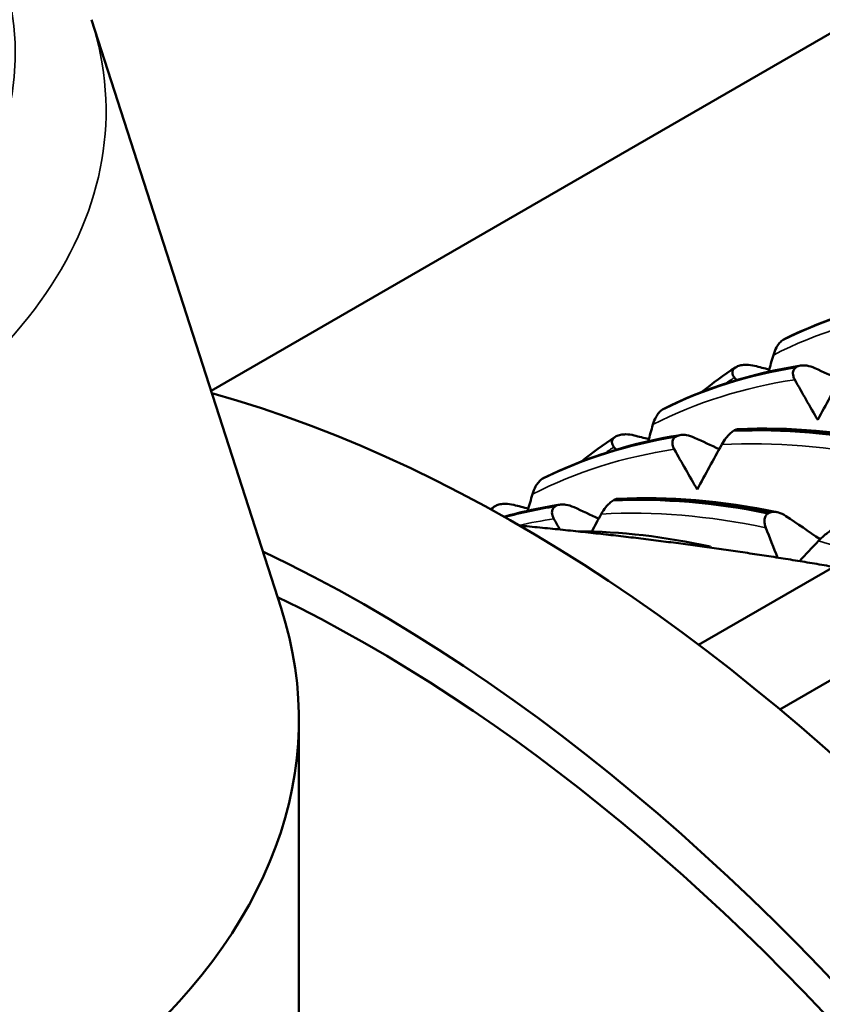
# Model space of a CAD drawing. Header units: millimetres. Extents: x 39 to 198, y 81 to 244.
# Tile 18 of 32: x 170.92 to 179.48, y 124.95 to 135.45. Entities that reach past the tile are written whole.
import ezdxf

# ---------------------------------------------------------------- set-up
doc = ezdxf.new("R2010")
doc.units = ezdxf.units.MM
doc.layers.add('Видимые тонкие (ГОСТ)', color=7, linetype='Continuous', lineweight=35)
doc.layers.add('Видимый контур (ГОСТ)', color=7, linetype='Continuous', lineweight=50)

msp = doc.modelspace()

# ---------------------------------------------------------------- linework, layer by layer
at = {"layer": 'Видимые тонкие (ГОСТ)'}
for centre, major_axis, start_param, end_param in [((162.647, 135.089), (8.226, 0), 4.260786, 6.734788), ((162.647, 134.477), (9.194, 0), 4.227469, 6.467093)]:
    msp.add_ellipse(centre, major_axis=major_axis, ratio=0.57735, start_param=start_param, end_param=end_param, dxfattribs=at)
for points in [[(180.467, 132.351), (179.927, 132.27), (179.42, 132.11), (178.955, 131.873)], [(178.54, 131.633), (178.508, 131.612), (178.475, 131.591), (178.443, 131.569)], [(179.183, 131.609), (178.643, 131.529), (178.136, 131.369), (177.671, 131.131)], [(177.256, 130.892), (177.223, 130.871), (177.191, 130.849), (177.159, 130.827)], [(180.158, 130.773), (179.552, 130.901), (178.963, 130.95), (178.404, 130.919)], [(177.899, 130.868), (177.359, 130.788), (176.851, 130.627), (176.387, 130.39)], [(178.874, 130.032), (178.268, 130.16), (177.679, 130.209), (177.12, 130.178)], [(176.615, 130.126), (176.489, 130.108), (176.365, 130.085), (176.242, 130.057)], [(181.316, 129.133), (180.683, 129.461), (180.053, 129.715), (179.436, 129.892)]]:
    msp.add_open_spline(points, degree=3, dxfattribs=at)
at = {"layer": 'Видимый контур (ГОСТ)'}
for p, q in [((172.961, 131.492), (183.153, 137.376)), ((171.686, 135.448), (173.708, 129.174)), ((179.07, 132.042), (179.058, 132.035)), ((178.552, 131.742), (178.564, 131.749)), ((179.198, 131.743), (179.21, 131.75)), ((177.786, 131.3), (177.774, 131.293)), ((177.268, 131.001), (177.28, 131.008)), ((177.914, 131.002), (177.926, 131.009)), ((178.542, 131.071), (178.53, 131.064)), ((176.502, 130.559), (176.49, 130.552)), ((175.983, 130.26), (175.995, 130.266)), ((176.629, 130.26), (176.641, 130.267)), ((177.258, 130.33), (177.246, 130.323)), ((178.898, 130.185), (178.91, 130.192)), ((178.269, 129.822), (178.283, 129.83)), ((178.283, 129.83), (178.292, 129.819)), ((178.158, 128.783), (179.599, 129.615)), ((179.024, 128.096), (180.627, 129.022)), ((173.897, 127.986), (173.897, 123.903))]:
    msp.add_line(p, q, dxfattribs=at)
for centre, major_axis, start_param, end_param in [((176.224, 115.167), (9.125, -15.805), 0, 2.611139), ((181.032, 117.943), (-6.6, 11.432), 5.796782, 5.95966), ((174.668, 114.269), (9.125, -15.805), 6.132668, 8.728989), ((174.668, 114.269), (8.875, -15.372), 0.110663, 2.435851), ((162.647, 127.986), (11.25, 0), 5.678086, 6.467093)]:
    msp.add_ellipse(centre, major_axis=major_axis, ratio=0.57735, start_param=start_param, end_param=end_param, dxfattribs=at)
for points in [[(179.058, 132.035), (179.498, 132.253), (179.975, 132.404), (180.482, 132.484)], [(180.494, 132.491), (179.987, 132.411), (179.51, 132.26), (179.07, 132.042)], [(179.071, 132.042), (179.522, 132.266), (180.013, 132.421), (180.531, 132.503)], [(178.955, 131.873), (178.938, 131.814), (178.921, 131.755), (178.905, 131.696)], [(177.774, 131.293), (178.214, 131.512), (178.691, 131.663), (179.198, 131.743)], [(177.786, 131.3), (178.238, 131.525), (178.729, 131.68), (179.247, 131.761)], [(179.21, 131.75), (178.703, 131.67), (178.226, 131.519), (177.786, 131.3)], [(178.193, 131.48), (178.309, 131.573), (178.428, 131.66), (178.551, 131.742)], [(178.755, 131.758), (178.807, 131.745), (178.859, 131.731), (178.911, 131.718)], [(179.398, 131.733), (179.486, 131.693), (179.574, 131.652), (179.661, 131.611)], [(178.562, 131.606), (178.555, 131.615), (178.548, 131.624), (178.54, 131.633)], [(179.688, 131.661), (179.601, 131.501), (179.514, 131.341), (179.428, 131.182)], [(179.428, 131.182), (179.345, 131.324), (179.264, 131.467), (179.183, 131.609)], [(177.671, 131.131), (177.654, 131.072), (177.637, 131.013), (177.62, 130.954)], [(178.578, 131.082), (179.122, 131.108), (179.693, 131.06), (180.277, 130.94)], [(176.49, 130.552), (176.93, 130.77), (177.407, 130.921), (177.914, 131.002)], [(176.502, 130.559), (176.953, 130.783), (177.445, 130.938), (177.962, 131.02)], [(177.926, 131.009), (177.419, 130.928), (176.942, 130.777), (176.502, 130.559)], [(176.909, 130.738), (177.024, 130.831), (177.144, 130.919), (177.267, 131.001)], [(177.471, 131.016), (177.523, 131.003), (177.575, 130.99), (177.627, 130.977)], [(178.53, 131.064), (179.058, 131.089), (179.612, 131.042), (180.182, 130.926)], [(180.194, 130.933), (179.624, 131.049), (179.07, 131.096), (178.542, 131.071)], [(177.278, 130.865), (177.271, 130.874), (177.263, 130.883), (177.256, 130.892)], [(178.114, 130.992), (178.202, 130.951), (178.29, 130.911), (178.377, 130.87)], [(178.404, 130.919), (178.317, 130.76), (178.23, 130.6), (178.143, 130.44)], [(178.143, 130.44), (178.061, 130.583), (177.979, 130.725), (177.899, 130.868)], [(176.387, 130.39), (176.37, 130.331), (176.353, 130.272), (176.336, 130.213)], [(177.294, 130.341), (177.838, 130.367), (178.409, 130.319), (178.993, 130.199)], [(176.082, 130.149), (176.276, 130.203), (176.475, 130.246), (176.678, 130.278)], [(176.641, 130.267), (176.452, 130.237), (176.266, 130.197), (176.085, 130.147)], [(176.089, 130.145), (176.265, 130.192), (176.445, 130.231), (176.629, 130.26)], [(176.187, 130.275), (176.239, 130.262), (176.291, 130.249), (176.343, 130.236)], [(177.246, 130.323), (177.774, 130.347), (178.328, 130.301), (178.898, 130.185)], [(178.91, 130.192), (178.34, 130.308), (177.786, 130.354), (177.258, 130.33)], [(175.938, 130.229), (175.953, 130.239), (175.968, 130.249), (175.983, 130.259)], [(176.83, 130.251), (176.918, 130.21), (177.005, 130.169), (177.093, 130.128)], [(177.12, 130.178), (177.086, 130.115), (177.052, 130.053), (177.018, 129.991)], [(179.089, 130.156), (179.211, 130.074), (179.332, 129.992), (179.453, 129.909)], [(176.679, 130.013), (176.657, 130.051), (176.636, 130.089), (176.615, 130.126)], [(178.999, 129.714), (178.957, 129.82), (178.916, 129.926), (178.874, 130.032)], [(179.436, 129.892), (179.368, 129.82), (179.3, 129.748), (179.232, 129.676)]]:
    msp.add_open_spline(points, degree=3, dxfattribs=at)
for points, knots in [([(179.058, 132.035), (179.052, 132.031), (179.045, 132.026), (179.033, 132.015), (179.027, 132.009), (179.009, 131.988), (178.998, 131.972), (178.975, 131.93), (178.963, 131.902), (178.955, 131.873)], [-0.02234974, -0.02234974, -0.02234974, -0.02234974, -0.0193503, -0.0193503, -0.01627138, -0.01627138, -0.00971082, -0.00971082, 0, 0, 0, 0]), ([(178.54, 131.633), (178.533, 131.642), (178.528, 131.651), (178.52, 131.668), (178.518, 131.677), (178.518, 131.697), (178.521, 131.708), (178.533, 131.727), (178.541, 131.735), (178.552, 131.742)], [-0.02001764, -0.02001764, -0.02001764, -0.02001764, -0.01517559, -0.01517559, -0.01064091, -0.01064091, -0.00496205, -0.00496205, 0, 0, 0, 0]), ([(178.564, 131.749), (178.57, 131.753), (178.578, 131.756), (178.593, 131.761), (178.601, 131.763), (178.628, 131.768), (178.648, 131.77), (178.695, 131.769), (178.726, 131.765), (178.755, 131.758)], [-0.02234974, -0.02234974, -0.02234974, -0.02234974, -0.0193503, -0.0193503, -0.01627138, -0.01627138, -0.00971082, -0.00971082, 0, 0, 0, 0]), ([(179.183, 131.609), (179.177, 131.621), (179.171, 131.633), (179.165, 131.655), (179.163, 131.667), (179.163, 131.691), (179.166, 131.704), (179.178, 131.727), (179.187, 131.736), (179.198, 131.743)], [-0.02001764, -0.02001764, -0.02001764, -0.02001764, -0.01517559, -0.01517559, -0.01064091, -0.01064091, -0.00496205, -0.00496205, 0, 0, 0, 0]), ([(179.21, 131.75), (179.216, 131.753), (179.223, 131.756), (179.239, 131.76), (179.247, 131.762), (179.274, 131.764), (179.293, 131.763), (179.34, 131.756), (179.369, 131.747), (179.398, 131.733)], [-0.02234974, -0.02234974, -0.02234974, -0.02234974, -0.0193503, -0.0193503, -0.01627138, -0.01627138, -0.00971082, -0.00971082, 0, 0, 0, 0]), ([(177.774, 131.293), (177.767, 131.289), (177.761, 131.284), (177.749, 131.274), (177.743, 131.267), (177.725, 131.247), (177.714, 131.231), (177.691, 131.189), (177.679, 131.161), (177.671, 131.131)], [-0.02234974, -0.02234974, -0.02234974, -0.02234974, -0.0193503, -0.0193503, -0.01627138, -0.01627138, -0.00971082, -0.00971082, 0, 0, 0, 0]), ([(177.256, 130.892), (177.249, 130.9), (177.244, 130.909), (177.236, 130.927), (177.234, 130.936), (177.234, 130.955), (177.236, 130.966), (177.248, 130.986), (177.257, 130.994), (177.268, 131.001)], [-0.02001764, -0.02001764, -0.02001764, -0.02001764, -0.01517559, -0.01517559, -0.01064091, -0.01064091, -0.00496205, -0.00496205, 0, 0, 0, 0]), ([(177.28, 131.008), (177.286, 131.011), (177.293, 131.014), (177.309, 131.019), (177.317, 131.021), (177.344, 131.027), (177.363, 131.028), (177.411, 131.028), (177.441, 131.024), (177.471, 131.016)], [-0.02234974, -0.02234974, -0.02234974, -0.02234974, -0.0193503, -0.0193503, -0.01627138, -0.01627138, -0.00971082, -0.00971082, 0, 0, 0, 0]), ([(177.899, 130.868), (177.892, 130.879), (177.887, 130.891), (177.88, 130.914), (177.879, 130.925), (177.879, 130.95), (177.882, 130.963), (177.894, 130.985), (177.903, 130.994), (177.914, 131.002)], [-0.02001764, -0.02001764, -0.02001764, -0.02001764, -0.01517559, -0.01517559, -0.01064091, -0.01064091, -0.00496205, -0.00496205, 0, 0, 0, 0]), ([(177.926, 131.009), (177.932, 131.012), (177.939, 131.014), (177.955, 131.019), (177.963, 131.02), (177.989, 131.023), (178.008, 131.022), (178.056, 131.015), (178.085, 131.005), (178.114, 130.992)], [-0.02234974, -0.02234974, -0.02234974, -0.02234974, -0.0193503, -0.0193503, -0.01627138, -0.01627138, -0.00971082, -0.00971082, 0, 0, 0, 0]), ([(178.53, 131.064), (178.524, 131.06), (178.517, 131.056), (178.504, 131.045), (178.498, 131.04), (178.477, 131.021), (178.464, 131.006), (178.434, 130.969), (178.418, 130.945), (178.404, 130.919)], [-0.02234974, -0.02234974, -0.02234974, -0.02234974, -0.0193503, -0.0193503, -0.01627138, -0.01627138, -0.00971082, -0.00971082, 0, 0, 0, 0]), ([(178.578, 131.082), (178.577, 131.082), (178.575, 131.082), (178.564, 131.081), (178.553, 131.077), (178.542, 131.071)], [-0.005917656, -0.005917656, -0.005917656, -0.005917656, -0.004962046, -0.004962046, 0, 0, 0, 0]), ([(176.49, 130.552), (176.483, 130.548), (176.477, 130.543), (176.465, 130.532), (176.459, 130.526), (176.441, 130.505), (176.43, 130.489), (176.407, 130.448), (176.395, 130.419), (176.387, 130.39)], [-0.02234974, -0.02234974, -0.02234974, -0.02234974, -0.0193503, -0.0193503, -0.01627138, -0.01627138, -0.00971082, -0.00971082, 0, 0, 0, 0]), ([(175.995, 130.266), (176.002, 130.27), (176.009, 130.273), (176.025, 130.278), (176.033, 130.28), (176.06, 130.285), (176.079, 130.287), (176.127, 130.286), (176.157, 130.282), (176.187, 130.275)], [-0.02234974, -0.02234974, -0.02234974, -0.02234974, -0.0193503, -0.0193503, -0.01627138, -0.01627138, -0.00971082, -0.00971082, 0, 0, 0, 0]), ([(176.615, 130.126), (176.608, 130.138), (176.603, 130.15), (176.596, 130.173), (176.594, 130.184), (176.595, 130.208), (176.598, 130.221), (176.61, 130.244), (176.618, 130.253), (176.629, 130.26)], [-0.02001764, -0.02001764, -0.02001764, -0.02001764, -0.01517559, -0.01517559, -0.01064091, -0.01064091, -0.00496205, -0.00496205, 0, 0, 0, 0]), ([(176.641, 130.267), (176.648, 130.27), (176.655, 130.273), (176.67, 130.277), (176.679, 130.279), (176.705, 130.281), (176.724, 130.281), (176.771, 130.273), (176.801, 130.264), (176.83, 130.251)], [-0.02234974, -0.02234974, -0.02234974, -0.02234974, -0.0193503, -0.0193503, -0.01627138, -0.01627138, -0.00971081, -0.00971081, 0, 0, 0, 0]), ([(177.246, 130.323), (177.239, 130.319), (177.233, 130.314), (177.22, 130.304), (177.213, 130.298), (177.193, 130.279), (177.18, 130.265), (177.15, 130.228), (177.134, 130.203), (177.12, 130.178)], [-0.02234974, -0.02234974, -0.02234974, -0.02234974, -0.0193503, -0.0193503, -0.01627137, -0.01627137, -0.00971081, -0.00971081, 0, 0, 0, 0]), ([(177.294, 130.341), (177.293, 130.341), (177.291, 130.341), (177.28, 130.339), (177.269, 130.336), (177.258, 130.33)], [-0.005917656, -0.005917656, -0.005917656, -0.005917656, -0.004962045, -0.004962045, 0, 0, 0, 0]), ([(175.952, 130.221), (175.954, 130.226), (175.956, 130.231), (175.964, 130.244), (175.972, 130.252), (175.983, 130.26)], [-0.007439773, -0.007439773, -0.007439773, -0.007439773, -0.004962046, -0.004962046, 0, 0, 0, 0]), ([(178.874, 130.032), (178.869, 130.045), (178.865, 130.06), (178.86, 130.087), (178.859, 130.1), (178.861, 130.128), (178.865, 130.143), (178.878, 130.168), (178.887, 130.177), (178.898, 130.185)], [-0.02001764, -0.02001764, -0.02001764, -0.02001764, -0.01517559, -0.01517559, -0.01064091, -0.01064091, -0.00496205, -0.00496205, 0, 0, 0, 0]), ([(178.91, 130.192), (178.916, 130.195), (178.923, 130.197), (178.938, 130.201), (178.946, 130.202), (178.972, 130.203), (178.99, 130.2), (179.035, 130.187), (179.063, 130.174), (179.089, 130.156)], [-0.02234974, -0.02234974, -0.02234974, -0.02234974, -0.0193503, -0.0193503, -0.01627138, -0.01627138, -0.00971081, -0.00971081, 0, 0, 0, 0]), ([(179.584, 130.014), (179.577, 130.01), (179.57, 130.006), (179.557, 129.996), (179.549, 129.991), (179.527, 129.975), (179.512, 129.962), (179.476, 129.931), (179.455, 129.912), (179.436, 129.892)], [-0.02234974, -0.02234974, -0.02234974, -0.02234974, -0.0193503, -0.0193503, -0.01627137, -0.01627137, -0.00971081, -0.00971081, 0, 0, 0, 0])]:
    msp.add_open_spline(points, degree=3, knots=knots, dxfattribs=at)
msp.add_rational_spline([(179.599, 129.615), (177.967, 129.896), (176.246, 130.055)], [1, 1.03394438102, 1.03061102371], degree=2, dxfattribs=at)

doc.saveas('drawing.dxf')
